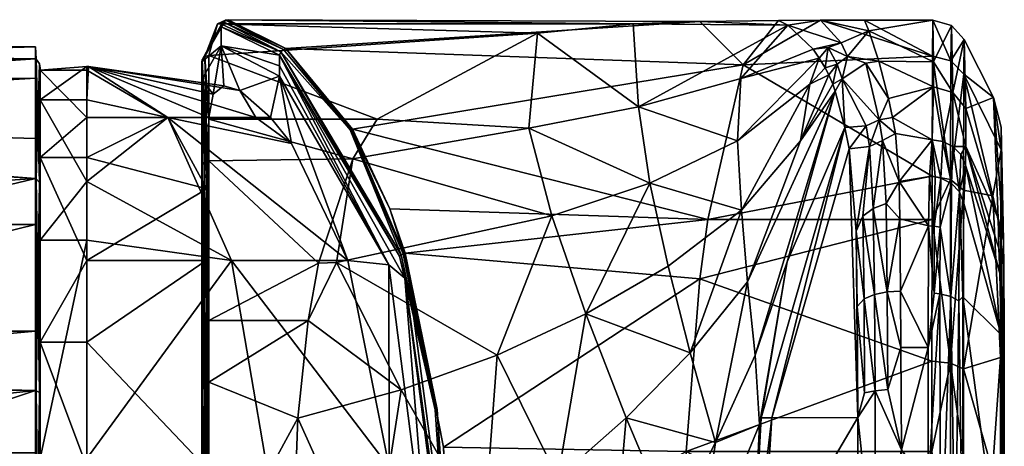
# Model space of a CAD drawing. Header units: centimetres. Extents: x -6 to 6, y -20 to 6.1.
# Tile 256 of 256: x 1.8 to 6, y 4.3 to 6.1. Entities that reach past the tile are written whole.
import ezdxf

# ---------------------------------------------------------------- set-up
doc = ezdxf.new("R2010")
doc.units = ezdxf.units.CM
doc.layers.get('0').update_dxf_attribs({"true_color": 0x5890e1})

msp = doc.modelspace()

# ---------------------------------------------------------------- meshes
at = {"color": 13, "true_color": 0xe05656}
mesh = msp.add_polyface(dxfattribs=at)
corners = [(2.5635, 5.8778, 45.8975), (2.5635, 5.5015, 46.649), (2.5635, 5.9539, 45.8975), (2.5635, 5.0202, 46.9798), (2.6478, 6.0241, 45.0739), (2.648, 6.107, 45.0729), (2.5654, 5.5096, 46.6562), (2.5654, 5.9639, 45.9013), (2.5738, 5.5186, 46.6641), (2.5867, 5.5237, 46.6686), (2.5767, 5.9773, 45.9064), (2.594, 5.706, 46.4375), (2.594, 5.9824, 45.9082), (2.594, 5.5243, 46.6692), (2.6324, 6.1198, 45.3462), (2.6669, 6.1353, 45.0771), (2.6502, 6.1182, 45.0735), (2.6568, 6.1285, 45.075), (2.6778, 6.1374, 45.0799), (2.7292, 5.8298, 44.8905), (2.66, 5.851, 45.1969), (2.6135, 5.8146, 45.531), (2.594, 5.713, 45.8703), (2.586, 5.4034, 46.4045), (2.6928, 5.0928, 43.4182), (2.0657, 5.4356, 43.6448), (2.417, 5.713, 44.1455), (2.0657, 5.7891, 44.2597), (2.0731, 5.9344, 45.0522), (2.0657, 5.713, 46.022), (2.417, 5.713, 45.959), (2.0657, 5.9181, 45.3217), (2.0657, 5.5387, 46.3219), (2.799, 5.713, 44.4091), (2.9531, 5.6002, 44.2726)]
mesh.append_faces([[corners[k] for k in face] for face in [(0, 1, 2), (0, 3, 1), (0, 2, 4), (4, 2, 5), (2, 6, 7), (2, 1, 6), (7, 8, 9), (10, 9, 11), (12, 10, 11), (9, 13, 11), (10, 7, 9), (6, 8, 7), (14, 15, 10), (12, 14, 10), (5, 2, 16), (16, 2, 7), (17, 7, 10), (15, 17, 10), (14, 18, 15), (16, 7, 17), (4, 19, 20), (21, 4, 20), (21, 0, 4), (21, 22, 0), (0, 22, 23), (3, 0, 23), (24, 25, 26), (25, 27, 26), (26, 27, 28), (29, 30, 31), (29, 32, 30), (30, 32, 23), (22, 30, 23), (22, 28, 30), (22, 21, 28), (28, 21, 20), (28, 20, 19), (28, 19, 33), (28, 33, 26), (26, 33, 34), (30, 28, 31)]], dxfattribs={"color": 13})
mesh = msp.add_polyface(dxfattribs=at)
corners = [(2.9006, 5.8925, 44.277), (2.9006, 5.9377, 44.277), (3.3761, 5.073, 43.1834), (2.9006, 5.983, 44.277), (3.2174, 5.663, 43.6068), (2.9285, 6.0119, 44.2796), (4.9122, 5.942, 44.0954), (2.6778, 6.1374, 45.0799), (4.7249, 6.13, 45.2444), (4.435, 6.1198, 45.3462), (2.6324, 6.1198, 45.3462), (4.0202, 6.0782, 45.5871), (2.594, 5.9824, 45.9082), (3.3249, 5.706, 46.4375), (2.594, 5.706, 46.4375), (3.22, 5.5335, 46.6587), (2.594, 5.5243, 46.6692), (3.0707, 5.0808, 47.0615), (3.9831, 5.6662, 46.5507), (4.0834, 5.2858, 47.0345), (2.6478, 6.0241, 45.0739), (2.648, 6.107, 45.0729), (3.2128, 5.6617, 43.6057), (3.3804, 5.3162, 43.2271), (3.4225, 5.112, 43.0802), (3.4453, 5.0164, 43.0244), (2.9064, 5.998, 44.2746), (3.4291, 5.1174, 43.0757), (3.2083, 5.6597, 43.6051), (3.4375, 5.1216, 43.0734), (2.9186, 6.0087, 44.2762), (2.6669, 6.1353, 45.0771), (2.6502, 6.1182, 45.0735), (2.6568, 6.1285, 45.075), (2.9531, 5.6002, 44.2726), (3.1977, 5.0928, 43.7146), (2.8627, 5.713, 44.4892), (2.7292, 5.8298, 44.8905), (2.417, 5.713, 44.1455), (2.799, 5.713, 44.4091)]
mesh.append_faces([[corners[k] for k in face] for face in [(0, 1, 2), (2, 1, 3), (4, 5, 6), (5, 7, 8), (9, 7, 10), (11, 10, 12), (13, 12, 14), (15, 14, 16), (17, 15, 16), (15, 13, 14), (13, 11, 12), (11, 9, 10), (18, 13, 15), (18, 15, 19), (3, 20, 21), (3, 1, 20), (20, 1, 0), (4, 22, 5), (4, 23, 22), (3, 24, 25), (3, 26, 24), (24, 26, 27), (27, 26, 28), (29, 28, 22), (26, 30, 28), (28, 30, 5), (22, 28, 5), (7, 5, 31), (21, 32, 26), (3, 21, 26), (31, 30, 33), (31, 5, 30), (26, 32, 33), (30, 26, 33), (34, 0, 35), (34, 36, 0), (0, 36, 37), (20, 0, 37), (35, 38, 34), (37, 36, 39), (39, 36, 34)]], dxfattribs={"color": 13})
mesh = msp.add_polyface(dxfattribs=at)
corners = [(4.7595, 5.271, 43.1881), (3.4463, 5.1243, 43.0737), (3.3804, 5.3162, 43.2271), (3.2174, 5.663, 43.6068), (4.9122, 5.942, 44.0954), (2.9285, 6.0119, 44.2796), (4.7249, 6.13, 45.2444), (5.0662, 6.1344, 45.1767), (2.6778, 6.1374, 45.0799), (4.435, 6.1198, 45.3462), (5.2489, 6.1352, 45.1595), (5.733, 5.4587, 43.3641), (4.7249, 5.0134, 42.9983), (5.7327, 5.271, 43.1881), (5.312, 5.8272, 48.405), (4.9656, 4.6823, 48.7856), (5.1038, 5.0873, 49.0695), (4.9321, 4.9994, 48.2403), (5.1617, 5.6112, 47.8701), (5.3016, 5.8571, 48.0151), (5.284, 5.8974, 47.5956), (5.2026, 5.858, 47.2565), (5.268, 5.9288, 47.3015), (5.243, 5.971, 46.9265), (4.8883, 5.6116, 47.1283), (4.9032, 5.8827, 46.5384), (5.2162, 6.0095, 46.5857), (5.1065, 6.1138, 45.5058), (4.4587, 5.7597, 46.5302), (4.0202, 6.0782, 45.5871), (3.9831, 5.6662, 46.5507), (3.3249, 5.706, 46.4375), (4.0834, 5.2858, 47.0345), (4.2302, 4.8615, 47.4755), (4.5072, 5.4285, 47.0618), (4.5873, 5.0673, 47.5642), (4.9049, 5.3105, 47.6893), (5.3378, 6.0363, 46.7818), (5.2822, 6.0163, 46.7845)]
mesh.append_faces([[corners[k] for k in face] for face in [(0, 1, 2), (3, 0, 2), (3, 4, 0), (4, 5, 6), (7, 4, 6), (6, 8, 9), (7, 10, 4), (4, 11, 0), (12, 0, 13), (14, 15, 16), (14, 17, 15), (14, 18, 17), (18, 19, 20), (21, 20, 22), (23, 21, 22), (23, 24, 21), (23, 25, 24), (23, 26, 25), (25, 26, 27), (28, 27, 9), (29, 28, 9), (29, 30, 28), (29, 31, 30), (7, 6, 27), (27, 6, 9), (32, 33, 34), (30, 34, 28), (30, 32, 34), (35, 36, 34), (34, 36, 24), (28, 24, 25), (27, 28, 25), (28, 34, 24), (17, 18, 36), (36, 18, 21), (24, 36, 21), (21, 18, 20), (7, 27, 10), (10, 27, 37), (37, 27, 26), (38, 26, 23)]], dxfattribs={"color": 13})
mesh = msp.add_polyface(dxfattribs=at)
corners = [(5.4387, 6.1354, 45.1538), (5.7344, 5.9795, 44.1885), (5.2489, 6.1352, 45.1595), (4.9122, 5.942, 44.0954), (5.733, 5.4587, 43.3641), (4.7595, 5.271, 43.1881), (5.7327, 5.271, 43.1881), (5.3535, 5.6689, 50.5689), (5.037, 4.4099, 50.572), (5.3729, 5.5776, 51.5806), (5.312, 5.8272, 48.405), (5.1038, 5.0873, 49.0695), (5.4616, 5.5871, 52.3313), (5.4317, 5.2846, 53.1349), (5.477, 5.3185, 53.1609), (5.5177, 5.6138, 52.3338), (5.5331, 5.3401, 53.177), (5.5734, 5.6434, 52.1723), (5.5026, 5.7035, 51.5383), (5.4465, 5.6767, 51.5367), (5.4029, 5.2194, 53.1323), (5.5378, 4.956, 53.4709), (5.4823, 4.9444, 53.4473), (5.4446, 5.9488, 48.405), (5.5434, 5.796, 50.6051), (5.5013, 5.9569, 48.405), (5.3426, 5.8801, 48.405), (5.3016, 5.8571, 48.0151), (5.1617, 5.6112, 47.8701), (5.4577, 6.0892, 46.1413), (5.3378, 6.0363, 46.7818), (5.3661, 5.9772, 47.5933), (5.2822, 6.0163, 46.7845), (5.3205, 5.9439, 47.5944), (5.268, 5.9288, 47.3015), (5.284, 5.8974, 47.5956), (5.243, 5.971, 46.9265), (5.2162, 6.0095, 46.5857)]
mesh.append_faces([[corners[k] for k in face] for face in [(0, 1, 2), (2, 1, 3), (1, 4, 3), (5, 4, 6), (7, 8, 9), (7, 10, 11), (12, 13, 14), (15, 14, 16), (15, 17, 18), (12, 18, 19), (9, 19, 7), (9, 12, 19), (9, 20, 12), (12, 20, 13), (14, 21, 16), (14, 13, 22), (23, 24, 25), (23, 18, 24), (23, 26, 18), (18, 26, 19), (19, 26, 7), (7, 26, 10), (14, 15, 12), (12, 15, 18), (10, 27, 28), (0, 2, 29), (29, 2, 30), (31, 30, 32), (33, 32, 34), (35, 33, 34), (35, 27, 33), (33, 27, 26), (31, 26, 23), (25, 31, 23), (25, 29, 31), (31, 29, 30), (34, 32, 36), (27, 10, 26), (32, 30, 37), (26, 31, 33), (33, 31, 32)]], dxfattribs={"color": 13})
mesh = msp.add_polyface(dxfattribs=at)
corners = [(5.9961, 5.3728, 43.7803), (5.8707, 5.9006, 44.2181), (6.0315, 5.5722, 44.4283), (5.9984, 5.7993, 45.1397), (5.8723, 6.0513, 45.1501), (5.8723, 6.0513, 45.1503), (5.8785, 5.7523, 49.9846), (6.0187, 5.2767, 51.0313), (5.7361, 6.1354, 45.1538), (5.7344, 5.9795, 44.1885), (5.4387, 6.1354, 45.1538), (5.8161, 6.1127, 45.1527), (5.8145, 5.9589, 44.1987), (5.8131, 5.4433, 43.3808), (5.733, 5.4587, 43.3641), (5.8693, 5.3979, 43.4222), (6.0327, 5.6715, 45.1343), (5.8223, 5.8213, 49.9687), (5.8786, 5.5876, 51.7662), (5.8224, 5.5872, 52.3754), (5.8569, 5.5525, 52.3708), (5.7361, 6.1354, 45.154), (5.7391, 5.9546, 48.4404), (5.8161, 6.1127, 45.1529), (5.7382, 5.8465, 49.9705), (5.7786, 5.6092, 52.3781), (5.7325, 5.6165, 52.3791), (5.5734, 5.6434, 52.1723), (5.5896, 5.4358, 53.0497), (5.5614, 5.7124, 51.5381), (5.4577, 6.0892, 46.1413), (5.5013, 5.9569, 48.405), (5.5434, 5.796, 50.6051), (5.5026, 5.7035, 51.5383)]
mesh.append_faces([[corners[k] for k in face] for face in [(0, 1, 2), (3, 1, 4), (5, 3, 4), (5, 6, 3), (3, 6, 7), (8, 9, 10), (11, 4, 12), (8, 12, 9), (8, 11, 12), (9, 13, 14), (9, 12, 13), (13, 12, 1), (15, 13, 1), (1, 12, 4), (16, 2, 3), (6, 5, 17), (18, 17, 19), (20, 18, 19), (21, 22, 23), (23, 22, 17), (5, 23, 17), (22, 24, 17), (17, 24, 25), (24, 26, 25), (18, 6, 17), (19, 17, 25), (8, 23, 11), (11, 23, 5), (26, 27, 28), (26, 29, 27), (26, 24, 29), (8, 10, 21), (21, 10, 30), (22, 30, 31), (24, 31, 32), (29, 24, 32), (22, 21, 30), (31, 24, 22), (27, 29, 33), (33, 29, 32), (1, 3, 2)]], dxfattribs={"color": 13})
mesh = msp.add_polyface(dxfattribs=at)
corners = [(-1.018, 4.2254, 47.4545), (-0.8753, 4.2356, 47.3569), (-1.2617, 5.0865, 46.9627), (-1.2222, 5.2488, 43.3031), (-0.8317, 4.5942, 42.8936), (-1.2026, 4.9928, 43.0761), (-0.8547, 4.1144, 42.7223), (-0.9988, 4.1063, 42.6255), (-0.8798, 3.1631, 42.7475), (-0.8498, 3.2864, 47.3825), (-0.6546, 3.6992, 47.389), (-0.8077, 4.5455, 47.2304), (-0.9125, 4.7852, 47.1213), (-0.7255, 4.2584, 42.7833), (-0.7246, 3.14, 42.7833), (-1.1154, 4.2375, 47.5971), (-0.9938, 3.2944, 47.4796), (-1.1201, 3.161, 42.5076), (-1.0957, 4.1158, 42.4816), (1.8421, 4.5278, 47.2371), (1.8421, 3.6992, 47.389), (1.8421, 4.7852, 47.1213), (1.8421, 5.4483, 46.6018), (-1.7573, 5.7256, 46.2161), (1.8421, 5.6223, 46.3796), (1.8421, 5.9681, 45.6114), (-2.093, 5.905, 45.8237), (1.8421, 6.0189, 45.3339), (-2.4559, 6.0305, 45.2128), (-2.4657, 6.0334, 44.9442), (1.8421, 5.9681, 44.493), (-2.3219, 5.9899, 44.5908), (-2.0092, 5.8647, 44.1741), (1.8421, 3.6992, 42.7154), (1.8421, 4.2584, 42.7833), (1.8421, 4.5278, 42.8673), (1.8421, 5.2488, 43.3031), (1.8421, 5.4483, 43.5026), (-1.6748, 5.667, 43.7921), (1.8421, 5.8841, 44.2236), (1.8454, 4.5269, 47.2347)]
mesh.append_faces([[corners[k] for k in face] for face in [(0, 1, 2), (3, 4, 5), (5, 4, 6), (7, 6, 8), (9, 10, 1), (1, 10, 11), (12, 1, 11), (12, 2, 1), (4, 13, 6), (6, 13, 14), (15, 16, 0), (0, 16, 1), (6, 7, 5), (17, 18, 7), (19, 10, 20), (19, 11, 10), (19, 21, 11), (11, 21, 12), (12, 21, 22), (23, 22, 24), (25, 23, 24), (25, 26, 23), (25, 27, 26), (26, 27, 28), (28, 27, 29), (29, 27, 30), (31, 30, 32), (31, 29, 30), (14, 13, 33), (33, 13, 34), (34, 13, 35), (35, 13, 4), (36, 4, 3), (37, 3, 38), (39, 38, 32), (30, 39, 32), (23, 12, 22), (39, 37, 38), (37, 36, 3), (36, 35, 4), (20, 40, 19)]], dxfattribs={"color": 13})
mesh = msp.add_polyface(dxfattribs=at)
corners = [(1.8625, 5.4178, 43.5296), (1.8592, 5.4313, 43.5177), (1.8625, 5.9286, 44.5027), (1.8454, 5.4463, 43.5044), (1.8421, 5.2488, 43.3031), (1.8421, 5.4483, 43.5026), (1.8421, 5.8841, 44.2236), (1.8454, 5.9656, 44.4936), (1.8421, 5.9681, 44.493), (1.8421, 6.0189, 45.3339), (1.8454, 5.9656, 45.6108), (1.8421, 5.9681, 45.6114), (1.8421, 5.6223, 46.3796), (1.8454, 5.4463, 46.6001), (1.8421, 5.4483, 46.6018), (1.8592, 5.4313, 46.5868), (1.8625, 5.4178, 46.5749), (1.8592, 5.946, 45.6061), (1.8625, 5.9286, 45.6018), (1.8592, 5.946, 44.4984), (1.8625, 4.7379, 47.0314), (1.8625, 5.5387, 46.3219), (1.8625, 5.9181, 45.3217), (1.8625, 5.7891, 44.2597), (1.8625, 5.1814, 43.3792), (2.0657, 5.9344, 45.063), (2.0657, 5.9181, 45.3217), (2.0731, 5.9344, 45.0522), (2.0657, 5.7891, 44.2597), (2.0657, 5.713, 46.022), (2.0657, 5.5387, 46.3219), (2.0657, 5.0928, 46.7998), (2.0657, 5.4356, 43.6448), (2.0657, 5.1814, 43.3792)]
mesh.append_faces([[corners[k] for k in face] for face in [(0, 1, 2), (3, 4, 5), (6, 3, 5), (6, 7, 3), (6, 8, 7), (7, 8, 9), (10, 9, 11), (12, 10, 11), (12, 13, 10), (12, 14, 13), (15, 16, 17), (10, 17, 7), (9, 10, 7), (16, 18, 17), (17, 18, 19), (7, 19, 3), (7, 17, 19), (18, 2, 19), (19, 2, 1), (1, 3, 19), (17, 10, 15), (15, 10, 13), (20, 21, 16), (16, 21, 18), (18, 21, 22), (2, 22, 23), (0, 23, 24), (0, 2, 23), (2, 18, 22), (25, 26, 27), (25, 27, 28), (25, 28, 23), (22, 25, 23), (22, 26, 25), (22, 29, 26), (22, 21, 29), (29, 21, 30), (30, 21, 31), (23, 32, 24), (23, 28, 32), (32, 33, 24)]], dxfattribs={"color": 13})
mesh = msp.add_polyface(dxfattribs=at)
corners = [(3.4453, 5.0164, 43.0244), (3.3761, 5.073, 43.1834), (2.9006, 5.983, 44.277), (2.5635, 5.0202, 46.9798), (2.5635, 4.553, 47.3037), (2.5635, 5.5015, 46.649), (3.0707, 5.0808, 47.0615), (2.594, 5.5243, 46.6692), (2.594, 4.8323, 47.2113), (3.0259, 4.8323, 47.2113), (2.594, 4.5639, 47.3321), (3.4297, 4.5317, 47.3777), (3.1485, 5.0835, 47.0604), (3.22, 5.5335, 46.6587), (4.0834, 5.2858, 47.0345), (3.8454, 4.682, 47.4124), (3.4463, 5.1243, 43.0737), (3.5846, 4.4464, 42.7325), (3.4419, 5.1231, 43.0733), (3.3804, 5.3162, 43.2271), (3.2128, 5.6617, 43.6057), (3.5764, 4.4441, 42.7359), (3.4291, 5.1174, 43.0757), (3.4375, 5.1216, 43.0734), (3.4225, 5.112, 43.0802), (3.2083, 5.6597, 43.6051), (2.5654, 4.5569, 47.3138), (2.5654, 5.5096, 46.6562), (2.5738, 4.5611, 47.325), (2.5738, 5.5186, 46.6641), (2.5867, 5.5237, 46.6686), (2.5867, 4.5635, 47.3313), (2.586, 5.4034, 46.4045), (2.5831, 5.0928, 46.7238), (2.5803, 4.1965, 47.1715), (2.9006, 5.8925, 44.277), (3.1977, 5.0928, 43.7146), (3.3763, 4.1965, 43.3056), (2.0657, 5.1814, 43.3792), (2.6928, 5.0928, 43.4182), (2.0657, 4.2341, 42.882), (2.0657, 5.4356, 43.6448), (2.417, 5.713, 44.1455), (2.0657, 5.5387, 46.3219), (2.0657, 5.0928, 46.7998), (2.0657, 4.7379, 47.0314)]
mesh.append_faces([[corners[k] for k in face] for face in [(0, 1, 2), (3, 4, 5), (6, 7, 8), (9, 8, 10), (9, 6, 8), (9, 11, 12), (6, 12, 13), (6, 9, 12), (14, 13, 12), (15, 12, 11), (12, 15, 14), (16, 17, 18), (19, 18, 20), (21, 22, 23), (17, 23, 18), (17, 21, 23), (24, 21, 0), (24, 22, 21), (18, 23, 20), (19, 16, 18), (25, 23, 22), (5, 26, 27), (27, 28, 29), (8, 30, 31), (8, 7, 30), (5, 4, 26), (29, 31, 30), (29, 28, 31), (26, 28, 27), (3, 32, 33), (34, 3, 33), (35, 1, 36), (36, 1, 37), (38, 39, 40), (38, 41, 39), (36, 39, 42), (36, 37, 39), (43, 44, 32), (32, 44, 33), (33, 44, 45), (34, 33, 45)]], dxfattribs={"color": 13})
mesh = msp.add_polyface(dxfattribs=at)
corners = [(5.8693, 5.3979, 43.4222), (5.8707, 5.9006, 44.2181), (5.9961, 5.3728, 43.7803), (6.0187, 5.2767, 51.0313), (5.8785, 5.7523, 49.9846), (5.8786, 5.5876, 51.7662), (6.0228, 5.1466, 51.7477), (6.0271, 5.0382, 52.0589), (5.8776, 5.5066, 52.3937), (6.0324, 4.7698, 52.3354), (5.8699, 5.3393, 52.9728), (5.8131, 5.4433, 43.3808), (5.7327, 5.271, 43.1881), (5.733, 5.4587, 43.3641), (6.0315, 5.5722, 44.4283), (6.0304, 5.2144, 43.7866), (6.0327, 5.6715, 45.1343), (5.9984, 5.7993, 45.1397), (6.0429, 5.1778, 50.815), (6.0441, 5.0639, 51.5066), (5.8569, 5.5525, 52.3708), (5.8224, 5.5872, 52.3754), (5.8519, 5.3901, 52.9772), (5.7786, 5.6092, 52.3781), (5.817, 5.4264, 52.9948), (5.8143, 4.9359, 53.4499), (5.7325, 5.6165, 52.3791), (5.7705, 5.4498, 53.0058), (5.7675, 5.2371, 53.2868), (5.7455, 5.4556, 53.0082), (5.7421, 5.2417, 53.2915), (5.7209, 5.4571, 53.0097), (5.7171, 5.2432, 53.2928), (5.8662, 4.9344, 53.3497), (5.5931, 5.2735, 53.2642), (5.5896, 5.4358, 53.0497), (5.5331, 5.3401, 53.177), (5.5177, 5.6138, 52.3338), (5.5734, 5.6434, 52.1723), (5.5378, 4.956, 53.4709), (6.0304, 5.0438, 43.7865), (6.0315, 5.2784, 44.4268), (6.0315, 5.0793, 44.4258), (6.0315, 4.9915, 44.4253)]
mesh.append_faces([[corners[k] for k in face] for face in [(0, 1, 2), (3, 4, 5), (6, 5, 7), (6, 3, 5), (5, 8, 7), (9, 8, 10), (11, 12, 13), (2, 14, 15), (16, 17, 18), (18, 17, 3), (19, 18, 3), (20, 21, 22), (8, 22, 10), (8, 20, 22), (8, 5, 20), (21, 23, 24), (22, 24, 25), (23, 26, 27), (24, 27, 28), (27, 26, 29), (30, 29, 31), (32, 30, 31), (28, 27, 30), (30, 27, 29), (10, 22, 33), (23, 27, 24), (25, 24, 28), (21, 24, 22), (31, 29, 26), (34, 32, 35), (35, 32, 31), (26, 35, 31), (35, 36, 34), (35, 37, 36), (35, 38, 37), (39, 34, 36), (15, 14, 40), (14, 16, 41), (41, 16, 42), (42, 16, 43)]], dxfattribs={"color": 13})
mesh.append_faces([[corners[k] for k in face] for face in [(40, 14, 41)]], dxfattribs={"vtx2": -1, "color": 13})
mesh = msp.add_polyface(dxfattribs=at)
corners = [(4.7249, 5.0134, 42.9983), (5.7327, 5.271, 43.1881), (5.7321, 4.6554, 42.8091), (4.6651, 4.2633, 42.68), (5.7319, 4.2633, 42.68), (5.7318, 3.6992, 42.6138), (5.7171, 5.2432, 53.2928), (5.7157, 4.7155, 53.5701), (5.741, 4.9503, 53.4807), (5.7158, 3.6992, 53.6882), (5.7157, 4.112, 53.6731), (5.5996, 3.6992, 53.6882), (5.5992, 4.2704, 53.6577), (5.5974, 4.7155, 53.5701), (5.596, 4.9601, 53.4783), (5.5931, 5.2735, 53.2642), (5.3535, 5.6689, 50.5689), (4.9913, 4.4094, 49.4328), (5.037, 4.4099, 50.572), (5.1038, 5.0873, 49.0695), (5.4115, 3.6992, 53.5618), (5.4104, 4.411, 53.5096), (4.9928, 3.6992, 50.5856), (5.4077, 4.8931, 53.3693), (5.4029, 5.2194, 53.1323), (5.3729, 5.5776, 51.5806), (5.4862, 3.6992, 53.6537), (5.4849, 4.5268, 53.5815), (5.4398, 4.5182, 53.5409), (5.4372, 4.9264, 53.4098), (5.4317, 5.2846, 53.1349), (5.5403, 4.5324, 53.607), (5.4823, 4.9444, 53.4473), (5.5378, 4.956, 53.4709), (5.477, 5.3185, 53.1609), (5.5992, 3.128, 53.6577), (5.4104, 2.9874, 53.5096), (5.7158, 3.1411, 53.6234)]
mesh.append_faces([[corners[k] for k in face] for face in [(0, 1, 2), (3, 2, 4), (5, 3, 4), (6, 7, 8), (9, 10, 11), (11, 10, 12), (12, 10, 7), (13, 7, 14), (13, 12, 7), (7, 6, 14), (14, 6, 15), (16, 17, 18), (16, 19, 17), (20, 21, 22), (22, 21, 18), (23, 24, 21), (21, 24, 25), (18, 21, 25), (11, 12, 26), (26, 12, 27), (21, 27, 28), (23, 28, 29), (24, 29, 30), (27, 12, 31), (32, 31, 33), (34, 32, 33), (32, 30, 29), (27, 29, 28), (27, 32, 29), (27, 31, 32), (14, 33, 13), (14, 15, 33), (24, 23, 29), (23, 21, 28), (20, 26, 21), (21, 26, 27), (12, 13, 31), (31, 13, 33), (35, 11, 26), (26, 20, 36)]], dxfattribs={"color": 13})
mesh.append_faces([[corners[k] for k in face] for face in [(37, 9, 11)]], dxfattribs={"vtx2": -1, "color": 13})
mesh = msp.add_polyface(dxfattribs=at)
corners = [(6.0292, 3.9684, 43.0964), (6.0296, 4.6711, 43.3339), (6.0304, 4.9226, 43.7865), (6.0304, 4.545, 43.7864), (6.0304, 5.0438, 43.7865), (6.0304, 5.2144, 43.7866), (6.0458, 3.6992, 52.4129), (6.0429, 5.1778, 50.815), (6.0441, 5.0639, 51.5066), (6.0458, 4.2573, 52.3731), (6.0454, 4.7937, 52.1555), (5.8683, 4.6223, 42.8864), (5.8693, 5.3979, 43.4222), (5.9961, 5.3728, 43.7803), (6.0271, 5.0382, 52.0589), (5.8776, 5.5066, 52.3937), (6.0324, 4.7698, 52.3354), (5.8662, 4.9344, 53.3497), (5.8699, 5.3393, 52.9728), (5.8122, 4.6472, 42.8303), (5.8681, 4.2386, 42.7605), (5.7319, 4.2633, 42.68), (5.7321, 4.6554, 42.8091), (5.7327, 5.271, 43.1881), (5.8131, 5.4433, 43.3808), (6.0187, 5.2767, 51.0313), (6.0228, 5.1466, 51.7477), (5.8491, 4.9181, 53.4115), (5.8143, 4.9359, 53.4499), (5.8332, 3.6992, 53.633), (5.8662, 3.6992, 53.5606), (5.8519, 5.3901, 52.9772), (5.7675, 5.2371, 53.2868), (5.7667, 4.9475, 53.4747), (5.7171, 5.2432, 53.2928), (5.741, 4.9503, 53.4807), (5.7421, 5.2417, 53.2915), (5.7157, 4.7155, 53.5701), (5.7157, 4.112, 53.6731), (5.7684, 3.6992, 53.6789), (5.9947, 4.1799, 43.0059), (6.0327, 5.6715, 45.1343), (6.0316, 3.9557, 44.4199), (6.0315, 4.9915, 44.4253), (6.0315, 5.0793, 44.4258), (6.0304, 4.3787, 43.7863), (6.0315, 5.2784, 44.4268)]
mesh.append_faces([[corners[k] for k in face] for face in [(2, 1, 4), (4, 1, 5), (6, 7, 8), (9, 8, 10), (11, 12, 13), (11, 13, 1), (14, 15, 16), (17, 16, 18), (11, 19, 12), (11, 20, 19), (21, 22, 19), (19, 22, 23), (12, 19, 24), (24, 19, 23), (1, 13, 5), (8, 25, 26), (10, 26, 14), (16, 10, 14), (16, 9, 10), (10, 8, 26), (27, 28, 29), (30, 17, 27), (27, 17, 31), (28, 27, 31), (28, 32, 33), (34, 35, 36), (35, 37, 33), (32, 35, 33), (32, 36, 35), (37, 38, 33), (33, 39, 28), (1, 40, 11)]], dxfattribs={"color": 13})
mesh.append_faces([[corners[k] for k in face] for face in [(0, 1, 2), (2, 3, 0), (41, 7, 42), (42, 43, 41), (3, 44, 43), (43, 45, 3), (44, 3, 2), (2, 46, 44), (46, 2, 4)]], dxfattribs={"vtx2": -1, "color": 13})
mesh = msp.add_polyface(dxfattribs=at)
corners = [(1.8454, 3.4178, 47.3694), (1.8592, 3.4202, 47.3495), (1.8454, 4.5269, 47.2347), (1.8421, 3.6992, 47.389), (1.8421, 3.6992, 42.7154), (1.8421, 4.2584, 42.7833), (1.8454, 3.4178, 42.735), (1.8454, 4.5269, 42.8698), (1.8592, 4.5198, 42.8885), (1.8592, 5.4313, 43.5177), (1.8625, 5.4178, 43.5296), (1.8625, 4.5134, 42.9053), (1.8625, 3.6992, 42.7561), (1.8421, 4.5278, 42.8673), (1.8421, 5.2488, 43.3031), (1.8454, 5.4463, 46.6001), (1.8421, 5.4483, 46.6018), (1.8421, 4.7852, 47.1213), (1.8421, 4.5278, 47.2371), (1.8592, 4.5198, 47.216), (1.8625, 3.6992, 47.3484), (1.8625, 4.5134, 47.1992), (1.8592, 5.4313, 46.5868), (1.8625, 5.4178, 46.5749), (1.8454, 5.4463, 43.5044), (1.8592, 3.4202, 42.755), (1.8625, 3.6992, 47.2874), (1.8625, 4.7379, 47.0314), (1.8625, 5.1814, 43.3792), (1.8625, 4.2341, 42.882), (1.8625, 3.6992, 42.817), (2.0657, 5.0928, 46.7998), (1.8625, 5.5387, 46.3219), (2.0657, 4.7379, 47.0314), (2.0657, 4.1966, 47.2314), (2.0657, 3.6992, 47.2874), (2.0657, 3.6992, 42.817), (2.0657, 4.2341, 42.882), (2.0657, 5.1814, 43.3792)]
mesh.append_faces([[corners[k] for k in face] for face in [(0, 1, 2), (3, 0, 2), (4, 5, 6), (6, 5, 7), (8, 7, 9), (10, 8, 9), (10, 11, 8), (8, 11, 12), (5, 13, 7), (7, 13, 14), (15, 16, 17), (2, 17, 18), (2, 15, 17), (2, 19, 15), (2, 1, 19), (19, 1, 20), (21, 19, 20), (21, 22, 19), (21, 23, 22), (24, 9, 7), (14, 24, 7), (25, 6, 8), (12, 25, 8), (7, 8, 6), (19, 22, 15), (21, 20, 26), (27, 21, 26), (27, 23, 21), (11, 28, 29), (12, 29, 30), (12, 11, 29), (11, 10, 28), (31, 32, 27), (33, 27, 34), (33, 31, 27), (27, 26, 34), (34, 26, 35), (36, 30, 37), (37, 30, 29), (38, 29, 28), (38, 37, 29)]], dxfattribs={"color": 13})
mesh = msp.add_polyface(dxfattribs=at)
corners = [(4.6651, 4.2633, 42.68), (3.6437, 3.6992, 42.6138), (3.6133, 4.2827, 42.6847), (4.7249, 5.0134, 42.9983), (3.4463, 5.1243, 43.0737), (4.7595, 5.271, 43.1881), (4.666, 3.1156, 42.6847), (5.7318, 3.6992, 42.6138), (5.7321, 4.6554, 42.8091), (4.9913, 4.4094, 49.4328), (4.9524, 3.6992, 49.5617), (5.037, 4.4099, 50.572), (4.9928, 3.6992, 50.5856), (3.8454, 4.682, 47.4124), (3.7882, 3.9069, 47.6239), (4.1083, 4.1477, 47.7466), (4.2302, 4.8615, 47.4755), (4.4054, 4.4103, 47.8904), (4.6832, 4.6912, 48.0521), (4.7922, 4.3026, 48.528), (4.9321, 4.9994, 48.2403), (4.9656, 4.6823, 48.7856), (4.1637, 3.6992, 47.8338), (3.9138, 3.6992, 47.6872), (4.3449, 3.6992, 47.9835), (4.6045, 3.9364, 48.2833), (4.7045, 3.6992, 48.4806), (4.983, 4.3805, 49.3458), (5.1038, 5.0873, 49.0695), (4.0834, 5.2858, 47.0345), (4.9049, 5.3105, 47.6893), (4.5873, 5.0673, 47.5642), (4.5072, 5.4285, 47.0618), (5.037, 2.9885, 50.572), (4.1083, 3.2506, 47.7466), (3.7882, 3.4914, 47.6239), (4.6045, 3.4619, 48.2833), (4.983, 3.0178, 49.3458)]
mesh.append_faces([[corners[k] for k in face] for face in [(0, 1, 2), (3, 2, 4), (5, 3, 4), (3, 0, 2), (0, 6, 1), (7, 6, 0), (0, 3, 8), (9, 10, 11), (10, 12, 11), (13, 14, 15), (16, 15, 17), (18, 17, 19), (20, 19, 21), (22, 15, 23), (22, 24, 15), (15, 24, 17), (17, 24, 25), (19, 25, 26), (27, 26, 10), (9, 27, 10), (9, 28, 27), (27, 28, 21), (19, 27, 21), (19, 26, 27), (24, 26, 25), (14, 23, 15), (15, 16, 13), (13, 16, 29), (20, 30, 18), (19, 20, 18), (18, 30, 31), (16, 31, 32), (16, 18, 31), (16, 17, 18), (17, 25, 19), (12, 10, 33), (22, 34, 24), (22, 23, 34), (34, 23, 35), (36, 26, 24), (37, 10, 26)]], dxfattribs={"color": 13})
mesh = msp.add_polyface(dxfattribs=at)
corners = [(6.0292, 3.6992, 43.0777), (6.0292, 3.9684, 43.0964), (6.0304, 4.545, 43.7864), (6.0304, 4.3787, 43.7863), (6.0304, 3.8345, 43.7861), (6.0304, 3.6992, 43.786), (6.0458, 4.2573, 52.3731), (6.0458, 3.6992, 52.4129), (6.0441, 5.0639, 51.5066), (5.9947, 4.1799, 43.0059), (5.8681, 4.2386, 42.7605), (5.8683, 4.6223, 42.8864), (5.8679, 3.6992, 42.6979), (5.9946, 3.6992, 42.9501), (5.8662, 4.9344, 53.3497), (6.0338, 3.6992, 52.5443), (6.0324, 4.7698, 52.3354), (5.8662, 3.6992, 53.5606), (5.8122, 4.6472, 42.8303), (5.8118, 3.6992, 42.6365), (5.7319, 4.2633, 42.68), (5.7318, 3.6992, 42.6138), (6.0296, 4.6711, 43.3339), (5.8491, 4.9181, 53.4115), (5.8332, 3.6992, 53.633), (5.7684, 3.6992, 53.6789), (5.7667, 4.9475, 53.4747), (5.7157, 4.112, 53.6731), (5.7158, 3.6992, 53.6882), (5.8143, 4.9359, 53.4499), (6.0304, 3.5638, 43.786), (5.9947, 3.2184, 43.006), (5.8662, 3.1872, 53.4732), (5.8681, 3.1598, 42.7605), (5.7319, 3.135, 42.68), (6.0292, 3.4239, 43.0974), (6.0458, 3.126, 52.3706), (5.8401, 3.1689, 53.5366), (5.7885, 3.1558, 53.5783), (5.7158, 3.1411, 53.6234), (6.0429, 5.1778, 50.815), (6.0316, 3.6992, 44.4186), (6.0316, 3.9557, 44.4199), (6.0316, 3.4431, 44.4172), (6.0315, 4.9915, 44.4253)]
mesh.append_faces([[corners[k] for k in face] for face in [(4, 0, 3), (0, 4, 5), (6, 7, 8), (9, 10, 11), (9, 12, 10), (9, 13, 12), (14, 15, 16), (14, 17, 15), (18, 10, 19), (20, 19, 21), (20, 18, 19), (10, 12, 19), (22, 1, 9), (9, 1, 13), (13, 1, 0), (16, 15, 6), (6, 15, 7), (17, 23, 24), (25, 26, 27), (28, 25, 27), (29, 25, 24), (30, 0, 5), (13, 31, 12), (17, 32, 15), (12, 33, 19), (34, 21, 19), (0, 35, 13), (7, 15, 36)]], dxfattribs={"color": 13})
mesh.append_faces([[corners[k] for k in face] for face in [(0, 1, 2), (2, 3, 0), (17, 24, 37), (24, 25, 38), (25, 28, 39), (40, 7, 41), (41, 42, 40), (30, 5, 41), (41, 43, 30), (41, 5, 4), (4, 42, 41), (42, 4, 3), (3, 44, 42)]], dxfattribs={"vtx2": -1, "color": 13})
mesh = msp.add_polyface(dxfattribs=at)
corners = [(3.4453, 5.0164, 43.0244), (3.5526, 3.6958, 42.7776), (3.3761, 5.073, 43.1834), (3.6158, 3.6992, 42.6321), (2.5635, 3.4089, 47.4426), (2.5635, 4.553, 47.3037), (2.5635, 3.6992, 47.3891), (2.5635, 5.0202, 46.9798), (2.98, 4.4078, 47.3854), (2.594, 4.5639, 47.3321), (2.594, 3.6992, 47.4906), (2.9551, 3.6992, 47.4906), (3.0259, 4.8323, 47.2113), (3.3001, 3.6992, 47.5121), (3.4297, 4.5317, 47.3777), (3.7882, 3.9069, 47.6239), (3.8454, 4.682, 47.4124), (3.9138, 3.6992, 47.6872), (3.6352, 3.6992, 42.6151), (3.627, 3.6992, 42.6188), (3.5846, 4.4464, 42.7325), (3.6203, 3.6992, 42.6248), (3.5764, 4.4441, 42.7359), (3.4463, 5.1243, 43.0737), (3.6133, 4.2827, 42.6847), (3.6437, 3.6992, 42.6138), (2.5654, 3.4076, 47.4534), (2.5654, 4.5569, 47.3138), (2.5738, 3.4061, 47.4652), (2.5738, 4.5611, 47.325), (2.5867, 4.5635, 47.3313), (2.594, 4.8323, 47.2113), (2.5867, 3.4053, 47.4719), (2.5803, 4.1965, 47.1715), (2.5803, 3.2018, 47.1715), (3.3763, 4.1965, 43.3056), (3.3993, 3.6992, 43.2529), (2.6928, 5.0928, 43.4182), (2.8458, 4.1965, 43.0147), (2.0657, 4.2341, 42.882), (2.0657, 3.6992, 42.817), (2.0657, 4.7379, 47.0314), (2.0657, 4.1966, 47.2314), (2.0657, 3.6992, 47.2874)]
mesh.append_faces([[corners[k] for k in face] for face in [(0, 1, 2), (0, 3, 1), (4, 5, 6), (6, 5, 7), (8, 9, 10), (11, 8, 10), (8, 12, 9), (11, 13, 8), (8, 13, 14), (14, 13, 15), (15, 16, 14), (12, 8, 14), (13, 17, 15), (18, 19, 20), (3, 0, 21), (21, 0, 19), (20, 19, 22), (22, 19, 0), (20, 23, 18), (18, 23, 24), (25, 18, 24), (5, 26, 27), (27, 28, 29), (30, 10, 9), (31, 30, 9), (5, 4, 26), (29, 32, 30), (28, 32, 29), (26, 28, 27), (30, 32, 10), (33, 6, 7), (33, 34, 6), (35, 2, 1), (36, 35, 1), (37, 35, 38), (39, 38, 40), (39, 37, 38), (33, 41, 42), (43, 33, 42), (43, 34, 33), (35, 36, 38)]], dxfattribs={"color": 13})

doc.saveas('drawing.dxf')
